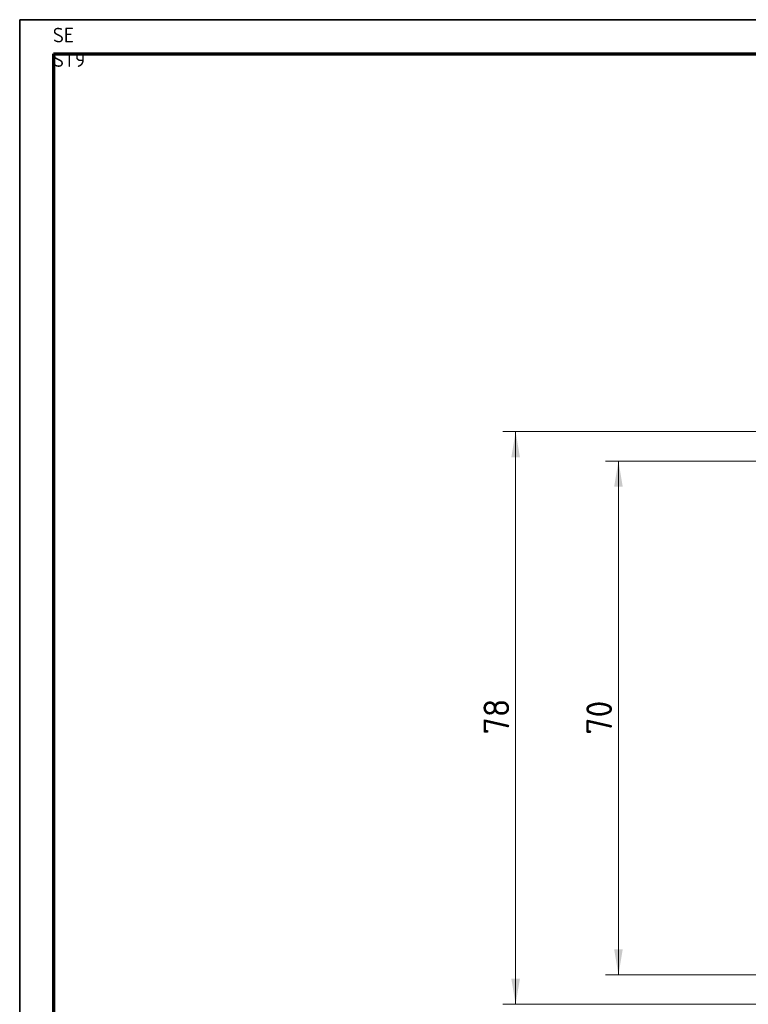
# Model space of a CAD drawing. Header units: millimetres. Extents: x 0 to 420, y -2 to 296.
# Tile 16 of 32: x 1 to 100, y 162 to 296. Entities that reach past the tile are written whole.
import ezdxf
from ezdxf.enums import TextEntityAlignment as Align

# ---------------------------------------------------------------- set-up
doc = ezdxf.new("R2010")
doc.units = ezdxf.units.MM
for name, color, linetype in [('_Translation', 7, 'Continuous'), ('Default', 7, 'Continuous'), ('Predefinito', 7, 'Continuous')]:
    doc.layers.add(name, color=color, linetype=linetype)
doc.styles.add('SEACAD_Solid_Edge_ISO', font='txt')
doc.styles.add('SEACAD_Solid_Edge_ISOI', font='seisoi.ttf')
doc.dimstyles.new('ISO', dxfattribs={"dimtxt": 3.5, "dimasz": 3.5, "dimexe": 1.75, "dimexo": 0, "dimgap": 0.875, "dimtad": 1, "dimtxsty": 'SEACAD_Solid_Edge_ISO', "dimblk1": '_SE_FILLED', "dimblk2": '_SE_FILLED', "dimsah": 1, "dimcen": 1.75, "dimadec": 1, "dimazin": 0, "dimtfac": 0.5, "dimtdec": 3, "dimtmove": 0, "dimatfit": 3, "dimfxl": 1, "dimarcsym": 0})

# ---------------------------------------------------------------- blocks, each defined once
blk = doc.blocks.new('DMBLK14')
at = {"layer": 'Default', "linetype": 'Continuous', "lineweight": 18}
for points in [[(67.69, 236.65), (68.86, 236.65), (68.27, 240.15)], [(67.69, 165.65), (68.27, 162.15), (68.86, 165.65)]]:
    blk.add_hatch(color=7, dxfattribs=at).paths.add_polyline_path(points)
at = {"layer": 'Default', "color": 7, "linetype": 'Continuous', "lineweight": 18}
for p, q in [((231.48, 240.15), (66.52, 240.15)), ((68.27, 240.15), (68.27, 162.15)), ((231.48, 162.15), (66.52, 162.15))]:
    blk.add_line(p, q, dxfattribs=at)
at = {"layer": 'Default', "color": 7, "linetype": 'Continuous', "lineweight": 18, "style": 'SEACAD_Solid_Edge_ISOI'}
blk.add_text('78', height=3.5, rotation=90, dxfattribs=at).set_placement((63.9, 198.92), align=Align.TOP_LEFT)
blk = doc.blocks.new('_SE_FILLED')
at = {"color": 0}
blk.add_line((0, 0), (-1, 0), dxfattribs=at)
blk.add_solid([(0, 0), (-1, -0.1665), (-1, 0.1665), (0, 0)], dxfattribs=at)
blk = doc.blocks.new('DMBLK18')
at = {"layer": 'Default', "linetype": 'Continuous', "lineweight": 18}
for points in [[(81.69, 232.65), (82.86, 232.65), (82.27, 236.15)], [(81.69, 169.65), (82.27, 166.15), (82.86, 169.65)]]:
    blk.add_hatch(color=7, dxfattribs=at).paths.add_polyline_path(points)
at = {"layer": 'Default', "color": 7, "linetype": 'Continuous', "lineweight": 18}
for p, q in [((110.98, 236.15), (80.52, 236.15)), ((82.27, 236.15), (82.27, 166.15)), ((110.98, 166.15), (80.52, 166.15))]:
    blk.add_line(p, q, dxfattribs=at)
at = {"layer": 'Default', "color": 7, "linetype": 'Continuous', "lineweight": 18, "style": 'SEACAD_Solid_Edge_ISOI'}
blk.add_text('70', height=3.5, rotation=90, dxfattribs=at).set_placement((77.9, 198.88), align=Align.TOP_LEFT)

msp = doc.modelspace()

# ---------------------------------------------------------------- linework, layer by layer
at = {"layer": '_Translation', "color": 7, "linetype": 'Continuous', "lineweight": 70}
msp.add_line((5.345, 291.597), (415.345, 291.597), dxfattribs=at)
at = {"layer": 'Predefinito', "color": 7, "linetype": 'Continuous', "lineweight": 35}
for p, q in [((0.74, 296.257), (420.012, 296.257)), ((0.74, -0.008), (0.74, 296.257))]:
    msp.add_line(p, q, dxfattribs=at)
at = {"layer": 'Predefinito', "color": 7, "linetype": 'Continuous', "lineweight": 70}
msp.add_line((5.345, 291.597), (5.345, 4.664), dxfattribs=at)

# ---------------------------------------------------------------- texts
at = {"layer": 'Predefinito', "insert": (5.253, 295.16), "char_height": 2, "width": 7.10001, "attachment_point": 1}
msp.add_mtext('{\\fSolid Edge ISO|b0||i0||c0|p34;\\C7;\\H2.;\\W1.;SE ST9}', dxfattribs=at)

# ---------------------------------------------------------------- dimensions: what is measured, and where the dimension line sits
at = {"layer": 'Default', "color": 7, "linetype": 'Continuous', "lineweight": 18}
for base, p1, p2, picture, middle in [((68.272, 240.152), (231.475, 240.152), (231.475, 162.152), 'DMBLK14', (68.272, 201.152)), ((82.272, 236.152), (110.975, 236.152), (110.975, 166.152), 'DMBLK18', (82.272, 201.152))]:
    dim = msp.add_linear_dim(base=base, p1=p1, p2=p2, angle=270, text='\\A1;<>', dimstyle='ISO', dxfattribs=at)
    dim.commit()
    dim.dimension.update_dxf_attribs({"geometry": picture, "text_midpoint": middle, "dimtype": 161})

doc.saveas('drawing.dxf')
